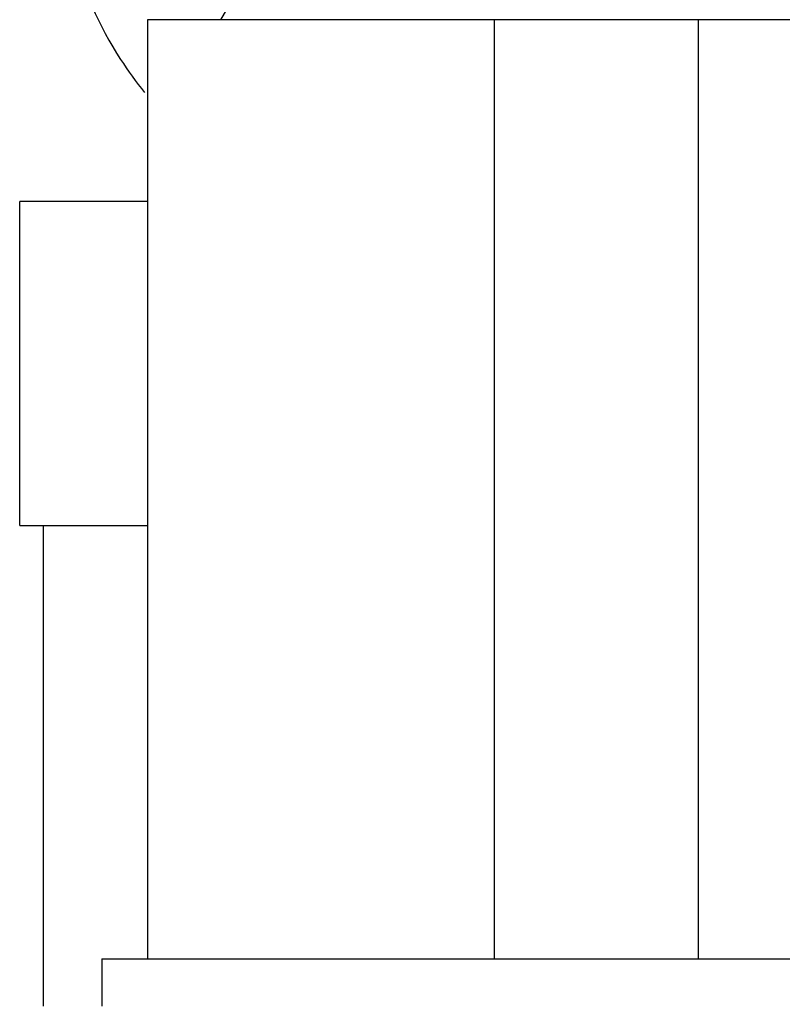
# Model space of a CAD drawing. Header units: inches. Extents: x 0 to 20790, y -12 to 14700.
# Tile 228 of 256: x 9116 to 9309, y 4550 to 4799. Entities that reach past the tile are written whole.
import ezdxf

# ---------------------------------------------------------------- set-up
doc = ezdxf.new("R2010")
doc.units = ezdxf.units.IN
doc.layers.add('1', color=7, linetype='Continuous', true_color=0xffffff)

msp = doc.modelspace()

# ---------------------------------------------------------------- linework, layer by layer
at = {"layer": '1', "color": 2, "linetype": 'Continuous', "lineweight": 25}
for p, q in [((9190.384, 4839.374), (9167.29, 4799.374)), ((9236.491, 4799.374), (9148.791, 4799.374)), ((9148.791, 4799.374), (9148.791, 4561.874)), ((9288.091, 4799.374), (9236.491, 4799.374)), ((9236.491, 4799.374), (9236.491, 4561.874)), ((9375.791, 4799.374), (9288.091, 4799.374)), ((9288.091, 4799.374), (9288.091, 4561.874)), ((9148.791, 4753.404), (9116.49, 4753.404)), ((9116.49, 4671.404), (9116.49, 4753.404)), ((9148.692, 4753.404), (9148.791, 4753.503)), ((9116.49, 4671.404), (9148.791, 4671.404)), ((9122.49, 4549.868), (9122.49, 4671.4)), ((9137.29, 4561.874), (9137.29, 4549.874)), ((9137.29, 4561.874), (9370.361, 4561.874))]:
    msp.add_line(p, q, dxfattribs=at)
msp.add_open_spline([(9125.489, 4846.697), (9125.488, 4836.368), (9128.159, 4816.493), (9137.986, 4794.53), (9145.925, 4783.65), (9148.083, 4780.991)], degree=3, knots=[0, 0, 0, 0, 0.420558, 0.8517785, 1, 1, 1, 1], dxfattribs=at)

doc.saveas('drawing.dxf')
